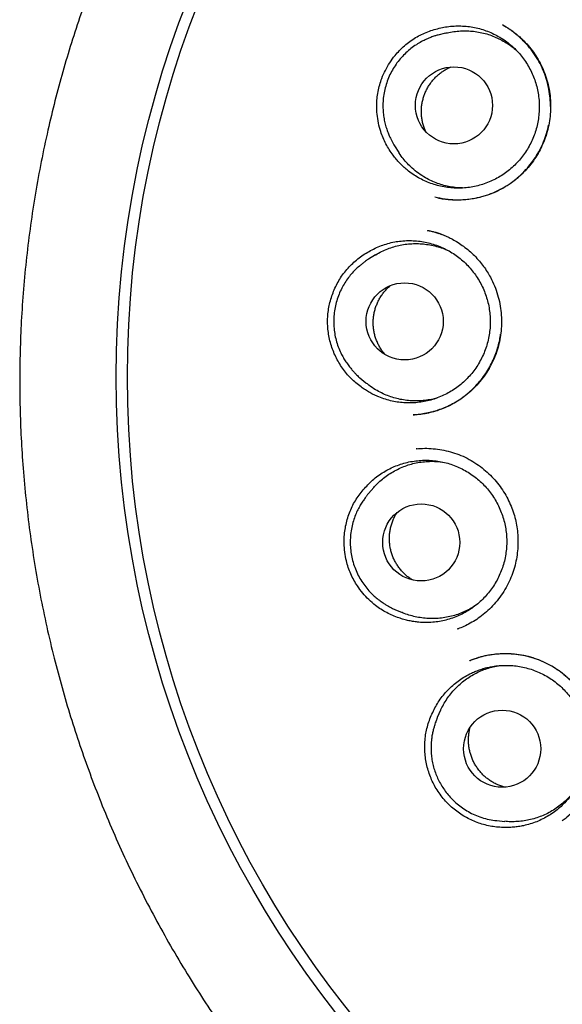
# Model space of a CAD drawing. Header units: millimetres. Extents: x 8 to 676, y 12 to 869.
# Tile 59 of 75: x 385.95 to 394.57, y 841.04 to 856.67. Entities that reach past the tile are written whole.
import ezdxf

# ---------------------------------------------------------------- set-up
doc = ezdxf.new("R2010")
doc.units = ezdxf.units.MM

msp = doc.modelspace()

# ---------------------------------------------------------------- linework, layer by layer
at = {"color": 7, "linetype": 'Continuous', "lineweight": 30}
for p, q in [((392.715, 856.455), (392.592, 856.424)), ((393.62, 856.583), (393.623, 856.581)), ((391.902, 854.666), (391.971, 854.56)), ((391.6, 852.935), (391.492, 852.869)), ((391.351, 850.985), (391.448, 850.904)), ((392.213, 850.398), (392.198, 850.397)), ((392.262, 849.858), (392.247, 849.857)), ((392.248, 849.857), (392.298, 849.86)), ((391.573, 849.242), (391.488, 849.147)), ((391.909, 847.306), (392.026, 847.257)), ((392.903, 846.996), (392.926, 847.005)), ((392.91, 846.999), (392.904, 846.997)), ((392.91, 846.998), (392.905, 846.995)), ((392.635, 845.705), (392.582, 845.59)), ((393.527, 843.954), (393.653, 843.942)), ((394.566, 843.952), (394.562, 843.948))]:
    msp.add_line(p, q, dxfattribs=at)
for centre, radius in [((403.836, 850.997), 16.35), ((403.836, 850.997), 16.174), ((392.846, 855.309), 0.612), ((392.064, 851.879), 0.612), ((392.327, 848.37), 0.612), ((393.612, 845.095), 0.612)]:
    msp.add_circle(centre, radius, dxfattribs=at)
for points, knots in [([(403.836, 868.849), (403.71, 868.848), (403.462, 868.847), (403.094, 868.835), (402.737, 868.816), (402.39, 868.791), (402.056, 868.761), (401.734, 868.725), (401.423, 868.685), (401.123, 868.642), (400.815, 868.591), (400.5, 868.534), (400.18, 868.47), (399.873, 868.403), (399.579, 868.334), (399.299, 868.262), (399.027, 868.189), (398.764, 868.113), (398.509, 868.035), (398.27, 867.959), (398.062, 867.889), (397.881, 867.826), (397.725, 867.77), (397.574, 867.714), (397.357, 867.632), (397.072, 867.519), (396.721, 867.371), (396.339, 867.2), (395.926, 867.003), (395.484, 866.776), (395.044, 866.536), (394.607, 866.28), (394.175, 866.01), (393.757, 865.733), (393.354, 865.449), (392.967, 865.161), (392.588, 864.862), (392.219, 864.555), (391.851, 864.232), (391.487, 863.894), (391.125, 863.538), (390.774, 863.173), (390.433, 862.797), (390.103, 862.411), (389.789, 862.023), (389.491, 861.633), (389.209, 861.242), (388.936, 860.843), (388.675, 860.437), (388.42, 860.017), (388.172, 859.581), (387.931, 859.129), (387.704, 858.67), (387.49, 858.205), (387.289, 857.736), (387.107, 857.271), (386.941, 856.812), (386.79, 856.358), (386.652, 855.901), (386.526, 855.44), (386.41, 854.966), (386.305, 854.478), (386.212, 853.977), (386.132, 853.473), (386.067, 852.964), (386.016, 852.455), (385.98, 851.954), (385.959, 851.464), (385.951, 850.984), (385.956, 850.505), (385.974, 850.027), (386.005, 849.54), (386.051, 849.044), (386.111, 848.539), (386.187, 848.036), (386.276, 847.533), (386.38, 847.031), (386.496, 846.542), (386.623, 846.066), (386.759, 845.604), (386.907, 845.147), (387.067, 844.696), (387.242, 844.24), (387.434, 843.78), (387.642, 843.317), (387.864, 842.86), (388.099, 842.409), (388.347, 841.962), (388.605, 841.529), (388.87, 841.109), (389.143, 840.702), (389.429, 840.299), (389.727, 839.903), (390.019, 839.537), (390.301, 839.2), (390.571, 838.892), (390.852, 838.587), (391.143, 838.284), (391.445, 837.985), (391.759, 837.687), (392.04, 837.435), (392.282, 837.225), (392.482, 837.057), (392.687, 836.889), (392.897, 836.724), (393.109, 836.56), (393.293, 836.423), (393.442, 836.314), (393.553, 836.235), (393.653, 836.164), (393.743, 836.1), (393.819, 836.047), (393.882, 836.004), (393.933, 835.969), (393.976, 835.939), (394.013, 835.915), (394.042, 835.895), (394.058, 835.884), (394.065, 835.879)], [0, 0, 0, 0, 0.008234, 0.016241, 0.024023, 0.031588, 0.038937, 0.045949, 0.052759, 0.05937, 0.065784, 0.073164, 0.08027, 0.087107, 0.093672, 0.099962, 0.105973, 0.112089, 0.117881, 0.123339, 0.128465, 0.132261, 0.135853, 0.139304, 0.142756, 0.151008, 0.159308, 0.16766, 0.178369, 0.189175, 0.200088, 0.211116, 0.222218, 0.233356, 0.243882, 0.254406, 0.264904, 0.275358, 0.285789, 0.296833, 0.307867, 0.318899, 0.329935, 0.340987, 0.352066, 0.362548, 0.373052, 0.383564, 0.394069, 0.404565, 0.415698, 0.426841, 0.437995, 0.449138, 0.46025, 0.471323, 0.481741, 0.492146, 0.502546, 0.512948, 0.52336, 0.534419, 0.545509, 0.556639, 0.567797, 0.578966, 0.590102, 0.600569, 0.611011, 0.621436, 0.631851, 0.642262, 0.653309, 0.664371, 0.675455, 0.686572, 0.697726, 0.708897, 0.719418, 0.729902, 0.74035, 0.75078, 0.761197, 0.772241, 0.783288, 0.794345, 0.805423, 0.816541, 0.827702, 0.838312, 0.849001, 0.859744, 0.870545, 0.881412, 0.890286, 0.899213, 0.908213, 0.917344, 0.926613, 0.936028, 0.945594, 0.951246, 0.956954, 0.962716, 0.968526, 0.974382, 0.980238, 0.983488, 0.986453, 0.989133, 0.991528, 0.993639, 0.995183, 0.996531, 0.997686, 0.998647, 0.999417, 1, 1, 1, 1]), ([(391.88, 854.52), (391.859, 854.548), (391.818, 854.605), (391.765, 854.697), (391.72, 854.793), (391.679, 854.903), (391.646, 855.028), (391.625, 855.168), (391.619, 855.298), (391.625, 855.418), (391.641, 855.527), (391.666, 855.634), (391.703, 855.748), (391.756, 855.866), (391.826, 855.988), (391.903, 856.093), (391.982, 856.182), (392.061, 856.257), (392.146, 856.325), (392.237, 856.385), (392.331, 856.436), (392.43, 856.479), (392.532, 856.514), (392.602, 856.53), (392.636, 856.538)], [0, 0, 0, 0, 0.0411473, 0.0824447, 0.1237493, 0.1649065, 0.2197177, 0.2746918, 0.3295013, 0.3719908, 0.4146443, 0.4572951, 0.4997808, 0.5542001, 0.6087839, 0.6632089, 0.7054709, 0.7478895, 0.7902996, 0.8325498, 0.8743325, 0.9162666, 0.9582078, 1, 1, 1, 1]), ([(392.636, 856.538), (392.671, 856.545), (392.741, 856.559), (392.848, 856.57), (392.957, 856.571), (393.066, 856.563), (393.173, 856.547), (393.278, 856.521), (393.381, 856.486), (393.48, 856.443), (393.575, 856.392), (393.665, 856.333), (393.751, 856.266), (393.831, 856.192), (393.904, 856.111), (393.97, 856.026), (394.028, 855.934), (394.079, 855.838), (394.121, 855.738), (394.155, 855.635), (394.18, 855.529), (394.196, 855.421), (394.202, 855.313), (394.2, 855.205), (394.189, 855.096), (394.168, 854.989), (394.139, 854.884), (394.101, 854.783), (394.054, 854.684), (394, 854.59), (393.938, 854.501), (393.869, 854.418), (393.792, 854.34), (393.709, 854.269), (393.621, 854.205), (393.529, 854.15), (393.431, 854.102), (393.329, 854.062), (393.225, 854.031), (393.12, 854.009), (393.012, 853.996), (392.903, 853.993), (392.795, 853.998), (392.688, 854.013), (392.582, 854.036), (392.478, 854.069), (392.378, 854.11), (392.282, 854.159), (392.19, 854.217), (392.11, 854.277), (392.042, 854.336), (391.984, 854.393), (391.93, 854.454), (391.897, 854.498), (391.88, 854.52)], [0, 0, 0, 0, 0.0192582, 0.03865, 0.0584636, 0.0784229, 0.0977509, 0.117214, 0.1368865, 0.1568458, 0.176104, 0.1954958, 0.2153094, 0.2352687, 0.2545967, 0.2740598, 0.2937324, 0.3136917, 0.3330196, 0.352518, 0.3721553, 0.3921146, 0.4114425, 0.4309409, 0.4505782, 0.4705375, 0.4898654, 0.5093639, 0.5290011, 0.5489604, 0.5682883, 0.5877868, 0.607424, 0.6273833, 0.6467112, 0.6662097, 0.6858469, 0.7058062, 0.7251342, 0.7446326, 0.7642698, 0.7842291, 0.8035571, 0.8230202, 0.8426927, 0.862652, 0.88198, 0.9014431, 0.9211156, 0.9410749, 0.9556882, 0.9703596, 0.9851496, 1, 1, 1, 1]), ([(393.617, 856.586), (393.624, 856.582), (393.641, 856.573), (393.673, 856.555), (393.714, 856.53), (393.764, 856.497), (393.819, 856.456), (393.877, 856.408), (393.947, 856.343), (394.026, 856.26), (394.109, 856.154), (394.184, 856.038), (394.249, 855.913), (394.303, 855.78), (394.343, 855.64), (394.37, 855.496), (394.382, 855.35), (394.381, 855.206), (394.366, 855.064), (394.339, 854.926), (394.299, 854.792), (394.246, 854.665), (394.183, 854.544), (394.109, 854.429), (394.024, 854.322), (393.929, 854.22), (393.824, 854.127), (393.708, 854.042), (393.582, 853.968), (393.448, 853.906), (393.322, 853.864), (393.208, 853.836), (393.11, 853.818), (393.009, 853.807), (392.907, 853.804), (392.805, 853.807), (392.711, 853.817), (392.624, 853.832), (392.57, 853.844), (392.544, 853.85)], [0, 0, 0, 0, 0.006937, 0.015258, 0.027202, 0.041379, 0.057853, 0.075777, 0.093945, 0.12475, 0.15622, 0.188365, 0.221204, 0.254764, 0.289016, 0.323245, 0.357165, 0.390749, 0.423972, 0.456815, 0.489276, 0.52137, 0.553116, 0.584601, 0.616445, 0.648807, 0.681692, 0.715112, 0.749092, 0.783663, 0.818624, 0.842135, 0.865655, 0.888194, 0.913742, 0.937675, 0.960014, 0.980781, 1, 1, 1, 1]), ([(392.715, 856.454), (392.724, 856.457), (392.767, 856.469), (392.846, 856.482), (392.951, 856.492), (393.056, 856.493), (393.16, 856.486), (393.264, 856.469), (393.367, 856.444), (393.466, 856.41), (393.561, 856.368), (393.654, 856.318), (393.742, 856.26), (393.806, 856.211), (393.838, 856.181), (393.845, 856.174)], [0, 0, 0, 0, 0.022865, 0.11029, 0.198358, 0.283332, 0.368896, 0.456321, 0.544389, 0.629363, 0.714927, 0.802352, 0.89042, 0.975394, 1, 1, 1, 1]), ([(394.379, 855.29), (394.378, 855.334), (394.376, 855.425), (394.356, 855.563), (394.323, 855.703), (394.276, 855.841), (394.215, 855.975), (394.14, 856.104), (394.05, 856.225), (393.96, 856.324), (393.878, 856.4), (393.812, 856.455), (393.752, 856.5), (393.699, 856.536), (393.654, 856.564), (393.627, 856.58), (393.615, 856.587)], [0, 0, 0, 0, 0.082966, 0.172866, 0.263816, 0.355885, 0.449162, 0.543786, 0.6395, 0.736065, 0.797673, 0.85218, 0.899617, 0.940028, 0.973462, 1, 1, 1, 1]), ([(392.592, 856.424), (392.575, 856.42), (392.539, 856.41), (392.478, 856.388), (392.408, 856.359), (392.33, 856.32), (392.247, 856.271), (392.163, 856.212), (392.083, 856.143), (392.008, 856.067), (391.941, 855.983), (391.881, 855.893), (391.829, 855.797), (391.787, 855.695), (391.754, 855.589), (391.731, 855.48), (391.719, 855.372), (391.718, 855.267), (391.725, 855.169), (391.739, 855.076), (391.76, 854.99), (391.785, 854.912), (391.811, 854.846), (391.836, 854.79), (391.858, 854.745), (391.88, 854.702), (391.895, 854.678), (391.902, 854.666)], [0, 0, 0, 0, 0.025007, 0.054436, 0.088635, 0.127831, 0.172193, 0.219513, 0.267234, 0.315354, 0.363876, 0.412799, 0.462125, 0.511853, 0.561986, 0.612523, 0.662226, 0.709468, 0.754241, 0.796544, 0.836377, 0.873741, 0.908634, 0.933018, 0.955947, 0.978049, 1, 1, 1, 1]), ([(392.398, 854.893), (392.395, 854.9), (392.382, 854.926), (392.366, 854.974), (392.348, 855.036), (392.336, 855.101), (392.33, 855.166), (392.329, 855.23), (392.333, 855.295), (392.343, 855.359), (392.359, 855.423), (392.379, 855.484), (392.405, 855.544), (392.435, 855.601), (392.471, 855.656), (392.51, 855.708), (392.554, 855.755), (392.602, 855.8), (392.653, 855.84), (392.708, 855.875), (392.757, 855.902), (392.788, 855.915), (392.801, 855.92)], [0, 0, 0, 0, 0.01963, 0.071455, 0.123639, 0.176958, 0.23067, 0.282494, 0.334678, 0.387998, 0.441709, 0.493534, 0.545718, 0.599037, 0.652748, 0.704573, 0.756757, 0.810076, 0.863788, 0.915612, 0.967797, 1, 1, 1, 1]), ([(392.595, 853.839), (392.603, 853.837), (392.625, 853.833), (392.664, 853.827), (392.715, 853.82), (392.775, 853.814), (392.844, 853.81), (392.943, 853.809), (393.07, 853.817), (393.219, 853.842), (393.363, 853.881), (393.501, 853.934), (393.632, 853.999), (393.753, 854.076), (393.865, 854.164), (393.967, 854.261), (394.059, 854.367), (394.141, 854.482), (394.213, 854.603), (394.272, 854.731), (394.319, 854.862), (394.34, 854.951), (394.35, 854.995)], [0, 0, 0, 0, 0.010648, 0.028923, 0.050937, 0.07671, 0.106264, 0.138973, 0.204583, 0.269458, 0.333541, 0.396782, 0.459163, 0.520705, 0.581446, 0.641538, 0.701567, 0.761631, 0.821739, 0.881906, 0.942168, 1, 1, 1, 1]), ([(392.183, 854.313), (392.158, 854.336), (392.107, 854.384), (392.04, 854.463), (391.994, 854.522), (391.974, 854.556), (391.971, 854.56)], [0, 0, 0, 0, 0.316076, 0.634347, 0.95954, 1, 1, 1, 1]), ([(392.984, 853.997), (392.953, 853.998), (392.887, 854), (392.788, 854.015), (392.686, 854.038), (392.586, 854.069), (392.489, 854.11), (392.387, 854.162), (392.283, 854.228), (392.216, 854.285), (392.183, 854.313)], [0, 0, 0, 0, 0.103715, 0.225149, 0.342318, 0.4603, 0.580849, 0.702283, 0.850315, 1, 1, 1, 1]), ([(392.433, 853.323), (392.45, 853.32), (392.485, 853.312), (392.544, 853.298), (392.609, 853.279), (392.679, 853.252), (392.751, 853.221), (392.829, 853.181), (392.913, 853.132), (393.001, 853.071), (393.088, 853.002), (393.173, 852.923), (393.249, 852.84), (393.317, 852.754), (393.375, 852.669), (393.435, 852.566), (393.493, 852.445), (393.542, 852.303), (393.577, 852.159), (393.597, 852.015), (393.603, 851.871), (393.596, 851.729), (393.576, 851.591), (393.544, 851.455), (393.499, 851.322), (393.44, 851.193), (393.368, 851.069), (393.282, 850.95), (393.185, 850.839), (393.083, 850.743), (392.98, 850.663), (392.879, 850.597), (392.777, 850.541), (392.677, 850.496), (392.575, 850.459), (392.471, 850.43), (392.384, 850.412), (392.32, 850.403), (392.277, 850.398), (392.24, 850.397), (392.22, 850.396), (392.21, 850.396)], [0, 0, 0, 0, 0.01331, 0.027934, 0.044086, 0.061756, 0.080252, 0.099452, 0.123428, 0.148434, 0.174476, 0.201557, 0.229679, 0.253853, 0.277992, 0.301899, 0.337339, 0.372306, 0.406811, 0.440854, 0.474417, 0.507472, 0.539996, 0.57233, 0.60506, 0.638209, 0.671799, 0.705856, 0.740393, 0.775417, 0.803797, 0.832406, 0.859782, 0.885444, 0.909285, 0.936486, 0.960851, 0.971975, 0.982078, 0.991282, 1, 1, 1, 1]), ([(392.423, 853.324), (392.464, 853.316), (392.527, 853.303), (392.587, 853.28), (392.609, 853.273)], [0, 0, 0, 0, 0.643574, 1, 1, 1, 1]), ([(391.501, 852.991), (391.532, 853.008), (391.594, 853.042), (391.694, 853.083), (391.798, 853.117), (391.904, 853.142), (392.011, 853.157), (392.118, 853.163), (392.227, 853.161), (392.335, 853.149), (392.441, 853.128), (392.544, 853.098), (392.646, 853.059), (392.744, 853.012), (392.838, 852.957), (392.926, 852.894), (393.009, 852.824), (393.085, 852.747), (393.155, 852.664), (393.218, 852.575), (393.273, 852.481), (393.32, 852.383), (393.358, 852.281), (393.388, 852.177), (393.409, 852.07), (393.421, 851.962), (393.424, 851.853), (393.418, 851.745), (393.402, 851.637), (393.378, 851.531), (393.345, 851.427), (393.303, 851.328), (393.253, 851.231), (393.195, 851.138), (393.129, 851.052), (393.057, 850.971), (392.978, 850.896), (392.893, 850.829), (392.802, 850.769), (392.708, 850.717), (392.608, 850.673), (392.506, 850.637), (392.401, 850.61), (392.295, 850.593), (392.186, 850.584), (392.077, 850.585), (391.97, 850.594), (391.864, 850.613), (391.758, 850.641), (391.664, 850.675), (391.581, 850.711), (391.509, 850.749), (391.439, 850.791), (391.395, 850.823), (391.373, 850.839)], [0, 0, 0, 0, 0.0192582, 0.03865, 0.0584636, 0.0784229, 0.0977509, 0.117214, 0.1368865, 0.1568458, 0.176104, 0.1954958, 0.2153094, 0.2352687, 0.2545967, 0.2740598, 0.2937324, 0.3136917, 0.3330196, 0.352518, 0.3721553, 0.3921146, 0.4114425, 0.4309409, 0.4505782, 0.4705375, 0.4898654, 0.5093639, 0.5290011, 0.5489604, 0.5682883, 0.5877868, 0.607424, 0.6273833, 0.6467112, 0.6662097, 0.6858469, 0.7058062, 0.7251342, 0.7446326, 0.7642698, 0.7842291, 0.8035571, 0.8230202, 0.8426927, 0.862652, 0.88198, 0.9014431, 0.9211156, 0.9410749, 0.9556882, 0.9703596, 0.9851496, 1, 1, 1, 1]), ([(392.665, 853.253), (392.662, 853.254), (392.644, 853.262), (392.625, 853.268), (392.609, 853.273)], [0, 0, 0, 0, 0.183945, 1, 1, 1, 1]), ([(391.6, 852.934), (391.602, 852.936), (391.633, 852.956), (391.698, 852.989), (391.794, 853.032), (391.894, 853.066), (391.995, 853.091), (392.099, 853.108), (392.204, 853.115), (392.309, 853.114), (392.413, 853.104), (392.517, 853.085), (392.618, 853.057), (392.701, 853.028), (392.749, 853.006), (392.765, 852.998)], [0, 0, 0, 0, 0.005335, 0.092, 0.179928, 0.264767, 0.350817, 0.437482, 0.52541, 0.610249, 0.696299, 0.782964, 0.870892, 0.955731, 1, 1, 1, 1]), ([(391.373, 850.839), (391.345, 850.86), (391.289, 850.901), (391.212, 850.973), (391.14, 851.052), (391.076, 851.136), (391.018, 851.225), (390.968, 851.317), (390.926, 851.415), (390.891, 851.517), (390.865, 851.621), (390.847, 851.729), (390.84, 851.839), (390.841, 851.947), (390.852, 852.053), (390.871, 852.156), (390.899, 852.258), (390.935, 852.359), (390.98, 852.456), (391.032, 852.551), (391.094, 852.641), (391.163, 852.725), (391.238, 852.802), (391.319, 852.872), (391.406, 852.936), (391.469, 852.973), (391.501, 852.991)], [0, 0, 0, 0, 0.040621, 0.081243, 0.123069, 0.164897, 0.2055, 0.246104, 0.287808, 0.329512, 0.371419, 0.413324, 0.456555, 0.499789, 0.540104, 0.58042, 0.621828, 0.663236, 0.704939, 0.746642, 0.789604, 0.832564, 0.873816, 0.91507, 0.957534, 1, 1, 1, 1]), ([(391.492, 852.869), (391.485, 852.865), (391.471, 852.855), (391.44, 852.833), (391.403, 852.804), (391.353, 852.764), (391.294, 852.713), (391.23, 852.647), (391.17, 852.574), (391.114, 852.493), (391.064, 852.405), (391.02, 852.309), (390.984, 852.207), (390.957, 852.1), (390.941, 851.99), (390.936, 851.879), (390.941, 851.769), (390.956, 851.66), (390.982, 851.555), (391.017, 851.452), (391.057, 851.363), (391.1, 851.285), (391.142, 851.22), (391.185, 851.162), (391.226, 851.112), (391.263, 851.069), (391.297, 851.035), (391.326, 851.007), (391.343, 850.992), (391.351, 850.985)], [0, 0, 0, 0, 0.0149205, 0.0323166, 0.0534257, 0.0789546, 0.1185113, 0.1598146, 0.2026289, 0.2469544, 0.2927913, 0.3401397, 0.389, 0.4392634, 0.489587, 0.5395724, 0.5892204, 0.6385318, 0.6875074, 0.736148, 0.7844544, 0.8204708, 0.856219, 0.8892458, 0.9184611, 0.9439637, 0.9658901, 0.9844514, 1, 1, 1, 1]), ([(391.758, 851.348), (391.753, 851.354), (391.733, 851.375), (391.703, 851.416), (391.668, 851.471), (391.638, 851.529), (391.612, 851.589), (391.592, 851.65), (391.578, 851.713), (391.568, 851.778), (391.564, 851.843), (391.565, 851.908), (391.572, 851.972), (391.585, 852.036), (391.602, 852.099), (391.625, 852.16), (391.653, 852.218), (391.685, 852.275), (391.723, 852.328), (391.764, 852.378), (391.803, 852.418), (391.829, 852.439), (391.838, 852.447)], [0, 0, 0, 0, 0.020032, 0.071922, 0.124172, 0.177558, 0.231337, 0.283227, 0.335477, 0.388863, 0.442642, 0.494532, 0.546782, 0.600168, 0.653947, 0.705837, 0.758087, 0.811473, 0.865252, 0.917142, 0.969392, 1, 1, 1, 1]), ([(392.198, 850.396), (392.205, 850.396), (392.22, 850.397), (392.25, 850.401), (392.287, 850.405), (392.334, 850.412), (392.387, 850.42), (392.443, 850.431), (392.514, 850.448), (392.6, 850.474), (392.701, 850.512), (392.804, 850.559), (392.906, 850.618), (393.008, 850.687), (393.106, 850.768), (393.197, 850.857), (393.279, 850.952), (393.352, 851.052), (393.415, 851.156), (393.469, 851.262), (393.513, 851.37), (393.548, 851.479), (393.573, 851.582), (393.583, 851.649), (393.587, 851.679)], [0, 0, 0, 0, 0.010904, 0.024127, 0.043362, 0.066497, 0.093226, 0.121209, 0.150101, 0.200256, 0.252902, 0.30802, 0.365605, 0.425673, 0.488172, 0.550684, 0.612035, 0.672233, 0.731281, 0.789182, 0.845953, 0.901618, 0.956215, 1, 1, 1, 1]), ([(392.588, 850.667), (392.564, 850.66), (392.505, 850.643), (392.411, 850.627), (392.307, 850.617), (392.202, 850.616), (392.097, 850.624), (391.993, 850.64), (391.892, 850.666), (391.793, 850.699), (391.696, 850.742), (391.596, 850.797), (391.512, 850.851), (391.464, 850.892), (391.449, 850.906)], [0, 0, 0, 0, 0.06264, 0.15074, 0.235746, 0.321965, 0.4088, 0.496901, 0.581907, 0.667503, 0.75496, 0.843061, 0.950458, 1, 1, 1, 1]), ([(392.248, 849.858), (392.292, 849.861), (392.382, 849.867), (392.519, 849.86), (392.655, 849.843), (392.791, 849.811), (392.926, 849.767), (393.056, 849.708), (393.18, 849.637), (393.295, 849.554), (393.401, 849.463), (393.496, 849.364), (393.58, 849.259), (393.653, 849.148), (393.716, 849.034), (393.767, 848.917), (393.807, 848.797), (393.836, 848.677), (393.855, 848.554), (393.864, 848.429), (393.863, 848.3), (393.85, 848.17), (393.826, 848.039), (393.79, 847.907), (393.74, 847.778), (393.676, 847.652), (393.6, 847.53), (393.511, 847.416), (393.414, 847.313), (393.313, 847.224), (393.21, 847.149), (393.107, 847.087), (393.007, 847.036), (392.941, 847.01), (392.91, 846.998)], [0, 0, 0, 0, 0.031962, 0.064215, 0.09678, 0.129678, 0.162948, 0.19657, 0.230302, 0.263591, 0.296289, 0.328412, 0.359969, 0.390969, 0.421426, 0.451362, 0.480789, 0.509713, 0.538478, 0.567872, 0.597913, 0.628582, 0.659859, 0.691732, 0.724204, 0.75729, 0.791014, 0.825352, 0.858775, 0.890552, 0.920684, 0.949184, 0.976073, 1, 1, 1, 1]), ([(391.461, 849.266), (391.486, 849.292), (391.535, 849.343), (391.618, 849.412), (391.707, 849.474), (391.802, 849.529), (391.899, 849.575), (392, 849.613), (392.105, 849.643), (392.212, 849.663), (392.319, 849.674), (392.427, 849.676), (392.536, 849.669), (392.643, 849.653), (392.749, 849.628), (392.851, 849.594), (392.951, 849.551), (393.047, 849.5), (393.139, 849.441), (393.224, 849.375), (393.305, 849.302), (393.378, 849.222), (393.445, 849.136), (393.504, 849.045), (393.556, 848.949), (393.599, 848.849), (393.634, 848.746), (393.66, 848.641), (393.677, 848.533), (393.685, 848.424), (393.684, 848.316), (393.673, 848.208), (393.654, 848.101), (393.626, 847.995), (393.589, 847.893), (393.544, 847.795), (393.49, 847.7), (393.428, 847.611), (393.36, 847.527), (393.285, 847.449), (393.203, 847.377), (393.115, 847.313), (393.023, 847.257), (392.926, 847.209), (392.825, 847.168), (392.721, 847.137), (392.616, 847.114), (392.509, 847.101), (392.4, 847.097), (392.3, 847.101), (392.21, 847.112), (392.13, 847.127), (392.051, 847.146), (391.999, 847.164), (391.973, 847.172)], [0, 0, 0, 0, 0.019258, 0.03865, 0.058464, 0.078423, 0.097751, 0.117214, 0.136887, 0.156846, 0.176104, 0.195496, 0.215309, 0.235269, 0.254597, 0.27406, 0.293732, 0.313692, 0.33302, 0.352518, 0.372155, 0.392115, 0.411443, 0.430941, 0.450578, 0.470537, 0.489865, 0.509364, 0.529001, 0.54896, 0.568288, 0.587787, 0.607424, 0.627383, 0.646711, 0.66621, 0.685847, 0.705806, 0.725134, 0.744633, 0.76427, 0.784229, 0.803557, 0.82302, 0.842693, 0.862652, 0.88198, 0.901443, 0.921116, 0.941075, 0.955688, 0.97036, 0.98515, 1, 1, 1, 1]), ([(391.573, 849.241), (391.592, 849.262), (391.635, 849.31), (391.709, 849.375), (391.792, 849.439), (391.881, 849.494), (391.974, 849.543), (392.072, 849.584), (392.171, 849.616), (392.273, 849.639), (392.378, 849.654), (392.483, 849.659), (392.579, 849.657), (392.638, 849.65), (392.664, 849.646)], [0, 0, 0, 0, 0.070332, 0.158451, 0.243476, 0.32909, 0.416566, 0.504686, 0.58971, 0.675324, 0.762801, 0.850921, 0.935945, 1, 1, 1, 1]), ([(391.973, 847.172), (391.94, 847.184), (391.874, 847.208), (391.778, 847.254), (391.687, 847.308), (391.591, 847.376), (391.493, 847.461), (391.397, 847.564), (391.318, 847.669), (391.256, 847.771), (391.208, 847.87), (391.168, 847.972), (391.135, 848.087), (391.112, 848.215), (391.101, 848.355), (391.105, 848.485), (391.121, 848.603), (391.144, 848.71), (391.176, 848.814), (391.217, 848.914), (391.266, 849.01), (391.324, 849.101), (391.388, 849.187), (391.437, 849.24), (391.461, 849.266)], [0, 0, 0, 0, 0.041147, 0.082445, 0.123749, 0.164907, 0.219718, 0.274692, 0.329501, 0.371991, 0.414644, 0.457295, 0.499781, 0.5542, 0.608784, 0.663209, 0.705471, 0.747889, 0.7903, 0.83255, 0.874332, 0.916267, 0.958208, 1, 1, 1, 1]), ([(391.488, 849.147), (391.485, 849.143), (391.479, 849.136), (391.469, 849.122), (391.458, 849.106), (391.445, 849.087), (391.428, 849.064), (391.409, 849.038), (391.382, 848.999), (391.348, 848.943), (391.309, 848.868), (391.272, 848.782), (391.24, 848.685), (391.216, 848.58), (391.202, 848.469), (391.198, 848.357), (391.206, 848.246), (391.223, 848.135), (391.252, 848.027), (391.291, 847.923), (391.339, 847.822), (391.397, 847.728), (391.461, 847.643), (391.528, 847.568), (391.595, 847.505), (391.659, 847.453), (391.717, 847.413), (391.767, 847.382), (391.812, 847.356), (391.859, 847.328), (391.891, 847.313), (391.909, 847.306)], [0, 0, 0, 0, 0.010714, 0.020676, 0.030242, 0.039815, 0.053268, 0.067914, 0.083542, 0.117739, 0.155861, 0.197907, 0.243875, 0.293453, 0.343717, 0.393945, 0.444139, 0.4943, 0.544428, 0.594524, 0.64459, 0.694627, 0.743228, 0.788151, 0.829366, 0.866872, 0.900668, 0.92358, 0.946052, 0.971166, 1, 1, 1, 1]), ([(392.189, 847.774), (392.182, 847.778), (392.158, 847.792), (392.118, 847.821), (392.069, 847.863), (392.023, 847.909), (391.981, 847.959), (391.944, 848.012), (391.911, 848.068), (391.883, 848.127), (391.86, 848.188), (391.842, 848.25), (391.83, 848.314), (391.822, 848.379), (391.821, 848.444), (391.825, 848.509), (391.834, 848.573), (391.848, 848.636), (391.868, 848.699), (391.893, 848.758), (391.918, 848.807), (391.937, 848.835), (391.943, 848.846)], [0, 0, 0, 0, 0.017188, 0.0692649, 0.1217034, 0.1752823, 0.2292552, 0.2813321, 0.3337705, 0.3873494, 0.4413223, 0.4933992, 0.5458377, 0.5994165, 0.6533895, 0.7054663, 0.7579048, 0.8114837, 0.8654566, 0.9175335, 0.9699719, 1, 1, 1, 1]), ([(393.189, 847.369), (393.174, 847.359), (393.129, 847.329), (393.051, 847.287), (392.956, 847.245), (392.857, 847.211), (392.755, 847.185), (392.651, 847.168), (392.546, 847.16), (392.442, 847.161), (392.337, 847.171), (392.233, 847.189), (392.132, 847.217), (392.063, 847.24), (392.029, 847.256), (392.026, 847.257)], [0, 0, 0, 0, 0.044635, 0.132378, 0.217039, 0.302288, 0.389391, 0.477134, 0.561795, 0.647044, 0.734147, 0.82189, 0.906551, 0.9918, 1, 1, 1, 1]), ([(394.594, 843.971), (394.6, 843.976), (394.626, 843.997), (394.673, 844.04), (394.735, 844.103), (394.8, 844.175), (394.869, 844.264), (394.937, 844.368), (395.001, 844.487), (395.055, 844.614), (395.097, 844.749), (395.126, 844.889), (395.142, 845.033), (395.143, 845.178), (395.13, 845.322), (395.104, 845.462), (395.065, 845.599), (395.014, 845.729), (394.951, 845.854), (394.877, 845.971), (394.794, 846.079), (394.701, 846.178), (394.599, 846.269), (394.488, 846.352), (394.368, 846.425), (394.239, 846.488), (394.102, 846.539), (393.957, 846.576), (393.824, 846.596), (393.706, 846.603), (393.604, 846.602), (393.501, 846.595), (393.401, 846.58), (393.306, 846.56), (393.223, 846.537), (393.153, 846.514), (393.11, 846.497), (393.091, 846.49)], [0, 0, 0, 0, 0.005619, 0.023817, 0.044691, 0.068259, 0.093002, 0.124453, 0.156497, 0.189146, 0.222428, 0.256356, 0.290722, 0.325152, 0.359212, 0.392933, 0.426339, 0.459458, 0.492322, 0.524961, 0.557236, 0.589139, 0.621211, 0.653864, 0.687121, 0.721008, 0.755565, 0.790851, 0.826723, 0.850905, 0.875309, 0.898773, 0.924418, 0.947347, 0.967575, 0.98512, 1, 1, 1, 1]), ([(393.104, 846.496), (393.108, 846.497), (393.118, 846.502), (393.14, 846.511), (393.169, 846.522), (393.208, 846.536), (393.255, 846.551), (393.312, 846.566), (393.378, 846.581), (393.475, 846.597), (393.602, 846.608), (393.753, 846.606), (393.902, 846.589), (394.048, 846.558), (394.188, 846.512), (394.322, 846.453), (394.448, 846.382), (394.565, 846.3), (394.673, 846.208), (394.772, 846.106), (394.861, 845.996), (394.939, 845.878), (395.005, 845.753), (395.059, 845.623), (395.1, 845.487), (395.128, 845.349), (395.143, 845.207), (395.144, 845.063), (395.132, 844.919), (395.106, 844.774), (395.065, 844.632), (395.01, 844.492), (394.939, 844.359), (394.864, 844.248), (394.794, 844.161), (394.736, 844.098), (394.684, 844.047), (394.638, 844.006), (394.599, 843.975), (394.577, 843.958), (394.567, 843.95)], [0, 0, 0, 0, 0.00401, 0.0098, 0.017533, 0.027273, 0.039054, 0.052899, 0.068821, 0.086584, 0.122426, 0.157915, 0.193057, 0.227866, 0.262366, 0.296589, 0.330341, 0.363633, 0.396793, 0.429891, 0.462937, 0.495939, 0.528909, 0.561874, 0.594852, 0.627855, 0.66101, 0.694579, 0.728547, 0.762887, 0.797578, 0.832622, 0.868038, 0.903855, 0.926618, 0.946657, 0.963981, 0.978613, 0.990595, 1, 1, 1, 1]), ([(393.092, 846.49), (393.092, 846.491), (393.097, 846.493), (393.102, 846.495), (393.107, 846.496)], [0, 0, 0, 0, 0.074274, 1, 1, 1, 1]), ([(392.521, 845.695), (392.537, 845.727), (392.569, 845.79), (392.628, 845.881), (392.695, 845.967), (392.769, 846.047), (392.849, 846.12), (392.934, 846.186), (393.025, 846.245), (393.114, 846.292), (393.196, 846.328), (393.272, 846.355), (393.349, 846.378), (393.438, 846.399), (393.537, 846.413), (393.645, 846.42), (393.753, 846.418), (393.861, 846.407), (393.968, 846.386), (394.072, 846.357), (394.173, 846.319), (394.272, 846.273), (394.366, 846.218), (394.455, 846.156), (394.538, 846.087), (394.616, 846.01), (394.687, 845.927), (394.751, 845.839), (394.806, 845.746), (394.855, 845.648), (394.894, 845.547), (394.925, 845.442), (394.947, 845.336), (394.96, 845.228), (394.964, 845.119), (394.959, 845.011), (394.945, 844.904), (394.921, 844.797), (394.889, 844.693), (394.848, 844.593), (394.799, 844.497), (394.742, 844.404), (394.677, 844.317), (394.606, 844.236), (394.528, 844.161), (394.443, 844.093), (394.353, 844.032), (394.258, 843.98), (394.16, 843.935), (394.058, 843.899), (393.961, 843.874), (393.872, 843.858), (393.791, 843.848), (393.709, 843.844), (393.655, 843.845), (393.627, 843.846)], [0, 0, 0, 0, 0.019258, 0.03865, 0.058463, 0.078422, 0.09775, 0.117213, 0.136886, 0.156845, 0.171346, 0.185848, 0.200582, 0.215315, 0.235274, 0.254602, 0.274065, 0.293738, 0.313697, 0.333025, 0.352488, 0.37216, 0.392119, 0.411447, 0.430945, 0.450582, 0.470541, 0.489869, 0.509368, 0.529005, 0.548964, 0.568292, 0.58779, 0.607427, 0.627386, 0.646714, 0.666212, 0.685849, 0.705808, 0.725136, 0.744634, 0.764272, 0.784231, 0.803559, 0.823022, 0.842694, 0.862653, 0.881981, 0.901444, 0.921116, 0.941075, 0.955689, 0.97036, 0.98515, 1, 1, 1, 1]), ([(392.636, 845.704), (392.642, 845.719), (392.663, 845.767), (392.706, 845.841), (392.764, 845.928), (392.83, 846.01), (392.903, 846.086), (392.982, 846.156), (393.066, 846.218), (393.154, 846.273), (393.249, 846.321), (393.346, 846.361), (393.446, 846.391), (393.515, 846.408), (393.551, 846.413), (393.553, 846.413)], [0, 0, 0, 0, 0.040065, 0.128618, 0.21406, 0.300095, 0.388001, 0.476554, 0.561996, 0.648031, 0.735937, 0.82449, 0.909932, 0.995967, 1, 1, 1, 1]), ([(393.627, 843.846), (393.593, 843.847), (393.523, 843.85), (393.419, 843.866), (393.316, 843.89), (393.214, 843.923), (393.117, 843.964), (393.024, 844.013), (392.934, 844.069), (392.848, 844.134), (392.767, 844.205), (392.692, 844.284), (392.624, 844.371), (392.564, 844.462), (392.513, 844.555), (392.471, 844.651), (392.436, 844.751), (392.41, 844.854), (392.391, 844.96), (392.382, 845.068), (392.382, 845.177), (392.391, 845.286), (392.41, 845.392), (392.438, 845.495), (392.474, 845.597), (392.505, 845.663), (392.521, 845.695)], [0, 0, 0, 0, 0.040621, 0.081243, 0.123069, 0.164897, 0.2055, 0.246104, 0.287808, 0.329512, 0.371419, 0.413324, 0.456555, 0.499789, 0.540104, 0.58042, 0.621828, 0.663236, 0.704939, 0.746642, 0.789604, 0.832564, 0.873816, 0.91507, 0.957534, 1, 1, 1, 1]), ([(392.582, 845.59), (392.581, 845.588), (392.58, 845.584), (392.575, 845.573), (392.567, 845.552), (392.556, 845.522), (392.543, 845.482), (392.529, 845.435), (392.514, 845.378), (392.5, 845.314), (392.489, 845.239), (392.482, 845.153), (392.482, 845.06), (392.49, 844.966), (392.505, 844.873), (392.528, 844.782), (392.559, 844.692), (392.597, 844.605), (392.641, 844.521), (392.694, 844.44), (392.753, 844.363), (392.821, 844.288), (392.898, 844.218), (392.983, 844.153), (393.076, 844.094), (393.178, 844.043), (393.288, 844.001), (393.405, 843.97), (393.486, 843.959), (393.527, 843.954)], [0, 0, 0, 0, 0.004473, 0.009402, 0.021218, 0.036291, 0.054997, 0.07753, 0.104002, 0.13438, 0.165989, 0.208223, 0.250563, 0.29301, 0.335565, 0.378228, 0.421, 0.463881, 0.506871, 0.549984, 0.594037, 0.639533, 0.686494, 0.734943, 0.784898, 0.836374, 0.889382, 0.943925, 1, 1, 1, 1]), ([(393.655, 844.484), (393.648, 844.486), (393.621, 844.492), (393.575, 844.509), (393.515, 844.534), (393.458, 844.564), (393.403, 844.6), (393.352, 844.639), (393.304, 844.683), (393.26, 844.731), (393.22, 844.783), (393.184, 844.837), (393.154, 844.894), (393.128, 844.954), (393.107, 845.016), (393.092, 845.079), (393.081, 845.143), (393.077, 845.208), (393.077, 845.273), (393.084, 845.337), (393.093, 845.392), (393.102, 845.424), (393.106, 845.436)], [0, 0, 0, 0, 0.01617, 0.068274, 0.120739, 0.174346, 0.228347, 0.280451, 0.332916, 0.386523, 0.440524, 0.492627, 0.545093, 0.5987, 0.6527, 0.704804, 0.75727, 0.810876, 0.864877, 0.916981, 0.969446, 1, 1, 1, 1]), ([(394.719, 844.376), (394.696, 844.35), (394.65, 844.298), (394.574, 844.228), (394.491, 844.164), (394.403, 844.106), (394.31, 844.057), (394.213, 844.016), (394.114, 843.983), (394.012, 843.958), (393.908, 843.942), (393.803, 843.935), (393.718, 843.935), (393.668, 843.941), (393.653, 843.943)], [0, 0, 0, 0, 0.087464, 0.1735, 0.260133, 0.348651, 0.43782, 0.523856, 0.61049, 0.699007, 0.788176, 0.874212, 0.960846, 1, 1, 1, 1])]:
    msp.add_open_spline(points, degree=3, knots=knots, dxfattribs=at)

doc.saveas('drawing.dxf')
